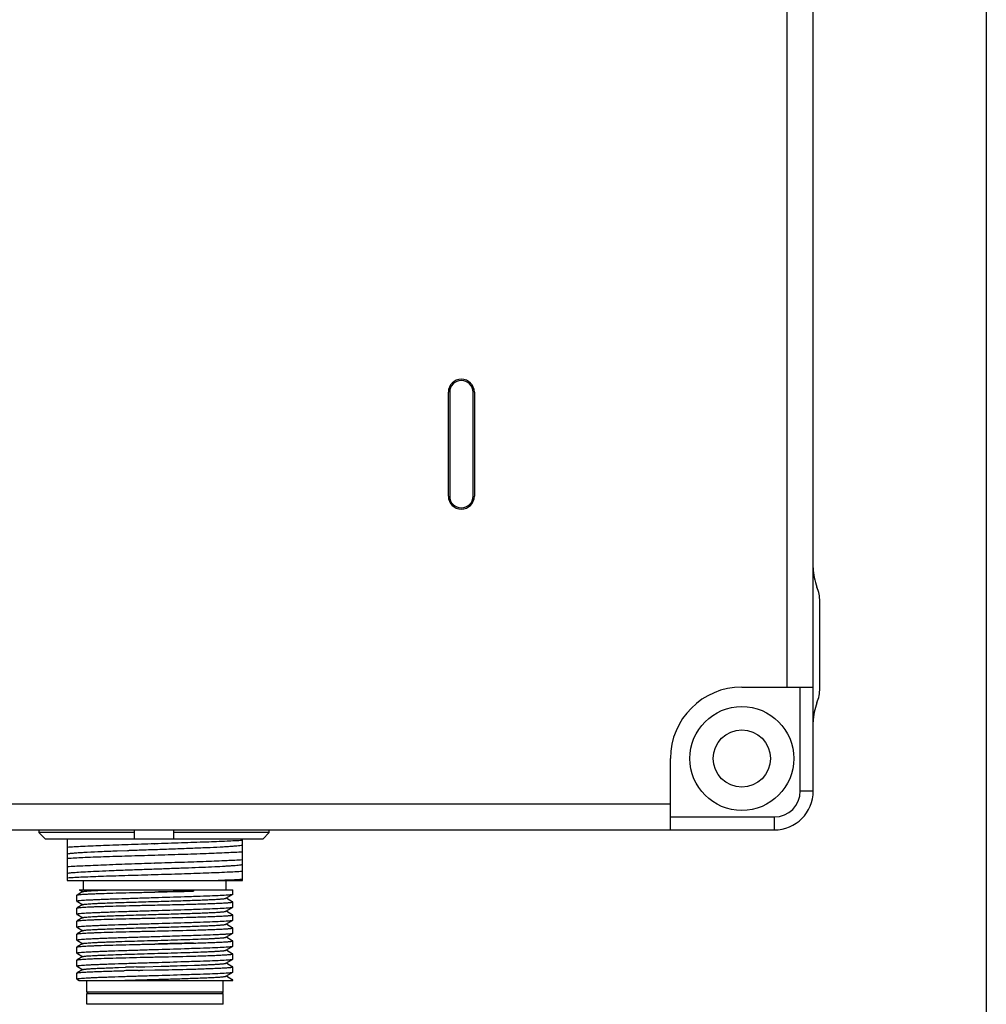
# Model space of a CAD drawing. Header units: millimetres. Extents: x 0 to 339, y 0 to 220.
# Tile 21 of 22: x 302 to 339, y 73 to 111. Entities that reach past the tile are written whole.
import ezdxf

# ---------------------------------------------------------------- set-up
doc = ezdxf.new("R2010")
doc.units = ezdxf.units.MM
doc.header["$LTSCALE"] = 23.1
doc.layers.get('0').update_dxf_attribs({"linetype": 'CONTINUOUS'})
for name, color, linetype in [('00_COMPONENTS', 7, 'CONTINUOUS'), ('03_ALL_AXES', 7, 'CONTINUOUS'), ('09_ALL_ROUNDS', 7, 'CONTINUOUS'), ('10_ALL_CHAMFER', 7, 'CONTINUOUS')]:
    doc.layers.add(name, color=color, linetype=linetype)

msp = doc.modelspace()

# ---------------------------------------------------------------- linework, layer by layer
msp.add_lwpolyline([(0, 219.8907), (339.0596, 219.8907), (339.0596, 0), (0, 0)], close=True)
at = {"layer": '00_COMPONENTS'}
for p, q in [((318.397, 96.8698), (318.397, 92.8698)), ((319.297, 92.8698), (319.297, 96.8698)), ((302.5785, 80.0198), (302.5785, 79.9199)), ((306.2655, 79.6699), (306.2655, 80.0198)), ((307.7655, 80.0198), (307.7655, 79.6699)), ((311.4526, 79.9199), (311.4526, 80.0198)), ((306.2655, 79.9199), (302.5785, 79.9199)), ((302.5785, 79.9199), (302.8322, 79.6699)), ((311.1988, 79.6699), (302.8322, 79.6699)), ((303.672, 79.6699), (303.672, 78.0698)), ((311.4526, 79.9199), (307.7655, 79.9199)), ((310.422, 79.1856), (310.422, 79.6699)), ((311.1988, 79.6699), (311.4526, 79.9199)), ((305.5199, 79.2153), (305.5895, 79.218)), ((305.5895, 79.218), (305.6003, 79.2184)), ((305.6003, 79.2184), (305.9887, 79.233)), ((305.9887, 79.233), (306.0106, 79.2338)), ((306.0106, 79.2338), (306.0481, 79.2352)), ((306.0481, 79.2352), (306.0691, 79.2359)), ((306.0691, 79.2359), (306.2253, 79.2416)), ((306.2253, 79.2416), (306.2464, 79.2424)), ((306.2464, 79.2424), (306.2719, 79.2433)), ((306.2719, 79.2433), (306.3058, 79.2445)), ((306.3058, 79.2445), (306.3599, 79.2464)), ((307.0368, 79.4866), (307.047, 79.487)), ((305.5086, 79.2148), (305.5199, 79.2153)), ((307.0368, 79.0535), (307.047, 79.0538)), ((310.422, 78.4357), (310.422, 79.1843)), ((307.0368, 78.7369), (307.047, 78.7371)), ((307.0368, 78.3036), (307.047, 78.3039)), ((310.422, 78.0698), (310.422, 78.4343)), ((303.672, 78.0698), (310.422, 78.0698)), ((304.1357, 77.7195), (304.2385, 77.66)), ((304.1359, 77.7198), (310.047, 77.7198)), ((304.297, 77.7198), (304.297, 78.0698)), ((308.4808, 77.7198), (308.5286, 77.6647)), ((308.5286, 77.7198), (308.5286, 77.6647)), ((309.797, 77.7198), (309.797, 78.0698)), ((310.047, 77.5369), (310.047, 77.7198)), ((304.047, 77.2724), (304.047, 77.5119)), ((304.2761, 77.6463), (304.0505, 77.5159)), ((304.2385, 77.66), (304.2692, 77.6423)), ((309.7772, 77.3884), (310.0136, 77.5251)), ((309.8123, 77.376), (309.784, 77.3924)), ((310.0204, 77.2557), (309.8123, 77.376)), ((304.047, 76.7724), (304.047, 77.0119)), ((304.0498, 77.2691), (304.066, 77.2598)), ((304.276, 77.1463), (304.0504, 77.0159)), ((304.066, 77.2598), (304.2383, 77.1602)), ((304.2383, 77.1602), (304.2692, 77.1423)), ((309.7772, 76.8884), (310.0136, 77.0251)), ((310.0274, 77.2516), (310.0204, 77.2557)), ((310.0287, 77.2505), (310.0266, 77.2521)), ((310.047, 77.0369), (310.047, 77.2482)), ((304.0498, 76.7691), (304.066, 76.7598)), ((304.276, 76.6463), (304.0505, 76.516)), ((304.066, 76.7598), (304.2383, 76.6602)), ((304.2383, 76.6602), (304.2691, 76.6424)), ((309.8124, 76.876), (309.7841, 76.8924)), ((310.0205, 76.7557), (309.8124, 76.876)), ((310.0276, 76.7516), (310.0205, 76.7557)), ((310.0276, 76.7516), (310.0256, 76.7526)), ((310.0293, 76.7504), (310.0276, 76.7516)), ((310.047, 76.5369), (310.047, 76.7482)), ((304.047, 76.2724), (304.047, 76.5119)), ((304.0498, 76.2691), (304.066, 76.2598)), ((304.066, 76.2598), (304.2383, 76.1602)), ((309.7771, 76.3884), (310.0136, 76.5251)), ((309.8124, 76.376), (309.7841, 76.3924)), ((310.0204, 76.2558), (309.8124, 76.376)), ((310.0275, 76.2517), (310.0204, 76.2558)), ((310.047, 76.0369), (310.047, 76.2482)), ((304.047, 75.7725), (304.047, 76.0119)), ((304.2761, 76.1464), (304.0506, 76.016)), ((304.2383, 76.1602), (304.2692, 76.1423)), ((309.7773, 75.8884), (310.0143, 76.0254)), ((309.8118, 75.8763), (309.7841, 75.8924)), ((309.9846, 75.7765), (309.8118, 75.8763)), ((304.047, 75.7724), (304.0498, 75.7692)), ((304.047, 75.2724), (304.047, 75.5119)), ((304.0498, 75.7692), (304.0669, 75.7593)), ((304.276, 75.6463), (304.0505, 75.516)), ((304.0669, 75.7593), (304.2397, 75.6595)), ((304.2397, 75.6595), (304.2692, 75.6424)), ((309.7772, 75.3883), (310.0138, 75.5251)), ((310.0276, 75.7516), (309.9846, 75.7765)), ((310.047, 75.5369), (310.047, 75.7482)), ((304.047, 75.2724), (304.0498, 75.2692)), ((304.0498, 75.2692), (304.0668, 75.2594)), ((304.276, 75.1464), (304.0505, 75.016)), ((304.0668, 75.2594), (304.2396, 75.1595)), ((304.2396, 75.1595), (304.2692, 75.1424)), ((309.8118, 75.3764), (309.7841, 75.3924)), ((310.0203, 75.2558), (309.8118, 75.3764)), ((310.0275, 75.2517), (310.0203, 75.2558)), ((310.047, 75.0369), (310.047, 75.2482)), ((304.047, 74.7724), (304.047, 75.0119)), ((304.0498, 74.7691), (304.0667, 74.7593)), ((304.0667, 74.7593), (304.2395, 74.6595)), ((305.6449, 74.7248), (305.9136, 74.7338)), ((306.3403, 74.7473), (306.3515, 74.7477)), ((306.3515, 74.7477), (306.3663, 74.7481)), ((306.3663, 74.7481), (306.4135, 74.7495)), ((306.4135, 74.7495), (306.6359, 74.7559)), ((306.6359, 74.7559), (306.6513, 74.7563)), ((306.6513, 74.7563), (306.6661, 74.7567)), ((306.6661, 74.7567), (307.2844, 74.7742)), ((307.2844, 74.7742), (307.3133, 74.775)), ((307.3133, 74.775), (307.5374, 74.7816)), ((307.5374, 74.7816), (307.5842, 74.783)), ((308.2933, 74.8054), (308.5755, 74.8145)), ((309.7771, 74.8883), (310.0137, 75.0251)), ((309.8117, 74.8764), (309.7841, 74.8924)), ((310.0202, 74.7559), (309.8117, 74.8764)), ((310.0274, 74.7517), (310.0202, 74.7559)), ((310.047, 74.5369), (310.047, 74.7482)), ((304.047, 74.2724), (304.047, 74.5119)), ((304.2761, 74.6464), (304.0505, 74.516)), ((304.2395, 74.6595), (304.2692, 74.6423)), ((305.7312, 74.5984), (305.736, 74.5985)), ((305.7316, 74.5984), (305.7365, 74.5985)), ((305.736, 74.5985), (305.812, 74.6005)), ((305.812, 74.6005), (305.8579, 74.6017)), ((306.4153, 74.6154), (306.4375, 74.6159)), ((306.4375, 74.6159), (306.4424, 74.616)), ((306.4423, 74.616), (306.4523, 74.6162)), ((306.4523, 74.6162), (306.4573, 74.6163)), ((306.4571, 74.6164), (306.5643, 74.6188)), ((306.5643, 74.6188), (306.5791, 74.6192)), ((306.5717, 74.619), (306.5792, 74.6192)), ((306.5791, 74.6192), (307.047, 74.6298)), ((309.7771, 74.3884), (310.0136, 74.5251)), ((309.8117, 74.3764), (309.784, 74.3924)), ((310.0202, 74.2558), (309.8117, 74.3764)), ((304.0499, 74.2691), (304.0668, 74.2593)), ((304.0668, 74.2593), (304.1357, 74.2195)), ((304.1358, 74.2198), (310.047, 74.2198)), ((304.422, 73.7698), (304.422, 74.2198)), ((309.672, 73.7698), (309.672, 74.2198)), ((310.0274, 74.2517), (310.0202, 74.2558)), ((310.0274, 74.2517), (310.0264, 74.2522)), ((310.0296, 74.25), (310.0274, 74.2517)), ((310.047, 74.2198), (310.047, 74.2482)), ((309.672, 73.7698), (304.422, 73.7698)), ((304.472, 73.7198), (304.422, 73.7698)), ((304.422, 73.3198), (304.422, 73.7198)), ((304.4221, 73.7198), (309.672, 73.7198)), ((309.622, 73.7198), (309.672, 73.7698)), ((309.672, 73.3198), (309.672, 73.7198)), ((309.672, 73.3198), (304.4221, 73.3198))]:
    msp.add_line(p, q, dxfattribs=at)
for centre, radius, start, end in [((318.847, 96.8698), 0.45, 0, 180), ((318.847, 92.8698), 0.45, 180, 0), ((311.4505, -92.8798), 167.705, 91.746161, 91.892015), ((312.201, -172.9294), 247.6124, 91.338879, 91.467891)]:
    msp.add_arc(centre, radius, start, end, dxfattribs=at)
for points, knots in [([(310.422, 79.6173), (310.2233, 79.6037), (309.7568, 79.5804), (308.9736, 79.5496), (308.0474, 79.5184), (307.3889, 79.4977), (307.047, 79.487)], [0, 0, 0, 0, 0.1769188, 0.4148395, 0.6961494, 1, 1, 1, 1]), ([(307.0368, 79.4866), (306.6958, 79.4747), (306.0393, 79.4528), (305.116, 79.4181), (304.4248, 79.3901), (303.9598, 79.3658), (303.7615, 79.3539), (303.672, 79.3478)], [0, 0, 0, 0, 0.3039173, 0.5851861, 0.8230543, 0.9200752, 1, 1, 1, 1]), ([(306.3599, 79.2464), (306.5937, 79.2547), (307.0609, 79.2708), (307.7511, 79.2954), (308.4105, 79.3189), (309.011, 79.3434), (309.4629, 79.3639), (309.776, 79.381), (309.9685, 79.3933), (310.1297, 79.4054), (310.258, 79.4171), (310.3519, 79.4287), (310.4029, 79.4378), (310.422, 79.4437)], [0, 0, 0, 0, 0.1725371, 0.3447162, 0.5092342, 0.6590738, 0.7879357, 0.8427377, 0.8903168, 0.9301823, 0.9619349, 0.9852675, 1, 1, 1, 1]), ([(303.672, 79.1053), (303.7042, 79.1112), (303.7832, 79.1213), (303.9226, 79.1344), (304.1026, 79.1476), (304.4169, 79.167), (304.8898, 79.19), (305.2897, 79.2063), (305.5086, 79.2148)], [0, 0, 0, 0, 0.0533657, 0.1297444, 0.2281741, 0.3476034, 0.6429649, 1, 1, 1, 1]), ([(303.672, 78.931), (303.8701, 78.9445), (304.3352, 78.967), (305.1159, 78.9965), (306.0393, 79.0249), (306.6958, 79.0439), (307.0368, 79.0535)], [0, 0, 0, 0, 0.1769313, 0.4147933, 0.6960671, 1, 1, 1, 1]), ([(307.047, 79.0538), (307.3889, 79.0646), (308.0474, 79.0854), (308.9736, 79.1166), (309.7567, 79.1474), (310.2233, 79.1707), (310.422, 79.1843)], [0, 0, 0, 0, 0.3038512, 0.5851585, 0.8230781, 1, 1, 1, 1]), ([(310.422, 78.8673), (310.2233, 78.8537), (309.7568, 78.8304), (308.9736, 78.7996), (308.0474, 78.7683), (307.3889, 78.7478), (307.047, 78.7371)], [0, 0, 0, 0, 0.1769173, 0.4148352, 0.6961438, 1, 1, 1, 1]), ([(307.0368, 78.7369), (306.6958, 78.7252), (306.0393, 78.7019), (305.1159, 78.669), (304.3353, 78.6355), (303.8701, 78.6118), (303.672, 78.5978)], [0, 0, 0, 0, 0.3039179, 0.5851862, 0.8230567, 1, 1, 1, 1]), ([(303.672, 78.3555), (303.6956, 78.3598), (303.7516, 78.3672), (303.8966, 78.3829), (304.1378, 78.4004), (304.4931, 78.4208), (304.9275, 78.4412), (305.4276, 78.4621), (305.9777, 78.4827), (306.5607, 78.5035), (307.1582, 78.5245), (307.7516, 78.545), (308.3223, 78.5662), (308.8525, 78.5866), (309.3256, 78.6072), (309.6771, 78.6254), (309.9189, 78.64), (310.0672, 78.6503), (310.1916, 78.6607), (310.2913, 78.6711), (310.3654, 78.6811), (310.4062, 78.689), (310.422, 78.6937)], [0, 0, 0, 0, 0.0106462, 0.0250234, 0.0647616, 0.1179197, 0.182922, 0.2577524, 0.3400219, 0.4272179, 0.5165837, 0.6053342, 0.6906924, 0.7700064, 0.8407793, 0.90081, 0.9262052, 0.9482548, 0.966773, 0.9816194, 0.9926875, 1, 1, 1, 1]), ([(303.672, 78.181), (303.8701, 78.1943), (304.3352, 78.2173), (305.1159, 78.2461), (306.0393, 78.2752), (306.6958, 78.2938), (307.0368, 78.3036)], [0, 0, 0, 0, 0.1769316, 0.4147927, 0.6960668, 1, 1, 1, 1]), ([(307.047, 78.3039), (307.3889, 78.3146), (308.0474, 78.3354), (308.9736, 78.3666), (309.7568, 78.3974), (310.2233, 78.4207), (310.422, 78.4343)], [0, 0, 0, 0, 0.3038512, 0.5851592, 0.823079, 1, 1, 1, 1]), ([(310.422, 78.1172), (310.2846, 78.108), (309.9706, 78.0908), (309.6565, 78.077), (309.4799, 78.0698)], [0, 0, 0, 0, 0.4379355, 1, 1, 1, 1]), ([(304.2761, 77.6463), (304.28, 77.6485), (304.2915, 77.6519), (304.3131, 77.6563), (304.3438, 77.6607), (304.3834, 77.6652), (304.4319, 77.6696), (304.5136, 77.6761), (304.6362, 77.684), (304.8069, 77.693), (305.0071, 77.702), (305.2343, 77.7111), (305.3943, 77.7169), (305.4784, 77.7198)], [0, 0, 0, 0, 0.0110773, 0.0294061, 0.0551079, 0.0881884, 0.1285886, 0.1761648, 0.2920842, 0.4343826, 0.6013881, 0.7907961, 1, 1, 1, 1]), ([(304.047, 77.5119), (304.047, 77.5122), (304.0475, 77.514), (304.0492, 77.5151), (304.0505, 77.5159)], [0, 0, 0, 0, 0.1880601, 1, 1, 1, 1]), ([(307.047, 77.406), (306.8519, 77.4), (306.4693, 77.3882), (305.9137, 77.371), (305.4744, 77.3564), (305.15, 77.3448), (304.9325, 77.3363), (304.7355, 77.328), (304.5606, 77.3199), (304.4097, 77.312), (304.2842, 77.3041), (304.1961, 77.2973), (304.1392, 77.2918), (304.1069, 77.288), (304.0819, 77.2845), (304.0633, 77.2806), (304.0529, 77.2777), (304.047, 77.2741), (304.047, 77.2724)], [0, 0, 0, 0, 0.1948074, 0.3821211, 0.5547767, 0.6335015, 0.7061343, 0.7719732, 0.8303896, 0.8808213, 0.9227882, 0.955896, 0.9690259, 0.9798363, 0.9883099, 0.9944399, 0.9982601, 1, 1, 1, 1]), ([(304.0505, 77.5159), (304.0537, 77.5177), (304.0628, 77.5207), (304.0799, 77.5245), (304.1037, 77.5282), (304.1485, 77.5339), (304.2209, 77.5403), (304.3268, 77.5476), (304.4573, 77.5549), (304.6112, 77.5623), (304.7872, 77.5693), (305.0611, 77.5791), (305.4451, 77.591), (305.9458, 77.604), (306.4863, 77.6173), (306.8578, 77.6256), (307.047, 77.6298)], [0, 0, 0, 0, 0.003669, 0.0094956, 0.0175182, 0.0277377, 0.0546996, 0.0901783, 0.1338683, 0.1853802, 0.2442511, 0.3099523, 0.45942, 0.6283955, 0.8107842, 1, 1, 1, 1]), ([(304.276, 77.1463), (304.279, 77.148), (304.2875, 77.1508), (304.3034, 77.1544), (304.3253, 77.1581), (304.3666, 77.1635), (304.4332, 77.17), (304.5306, 77.1773), (304.6505, 77.1847), (304.7918, 77.1922), (304.9533, 77.1997), (305.2801, 77.2132), (305.7996, 77.2311), (306.5195, 77.2528), (307.1557, 77.271), (307.6699, 77.286), (308.0412, 77.2973), (308.3919, 77.3084), (308.7149, 77.3197), (309.0037, 77.3308), (309.2523, 77.3418), (309.432, 77.3516), (309.5519, 77.3596), (309.6229, 77.3651), (309.6808, 77.3706), (309.7253, 77.376), (309.7559, 77.3815), (309.7721, 77.3854), (309.7772, 77.3884)], [0, 0, 0, 0, 0.0018788, 0.0048274, 0.0088641, 0.0139909, 0.0275025, 0.0452868, 0.067163, 0.0929177, 0.1223401, 0.1551902, 0.2710395, 0.405379, 0.5473481, 0.617619, 0.6854981, 0.7496167, 0.8086842, 0.861474, 0.9069534, 0.9441862, 0.9594601, 0.9724116, 0.9829822, 0.9911182, 0.9967853, 1, 1, 1, 1]), ([(308.5286, 77.6647), (308.4125, 77.6616), (307.9187, 77.6493), (307.4248, 77.6383), (307.047, 77.6298)], [0, 0, 0, 0, 0.2350632, 1, 1, 1, 1]), ([(307.047, 77.6317), (307.3023, 77.6377), (307.7962, 77.6484), (308.2901, 77.6586), (308.5286, 77.6647)], [0, 0, 0, 0, 0.5169516, 1, 1, 1, 1]), ([(308.5378, 77.4537), (308.4211, 77.4496), (307.9242, 77.4328), (307.4272, 77.4177), (307.047, 77.406)], [0, 0, 0, 0, 0.2348637, 1, 1, 1, 1]), ([(309.9863, 77.5209), (309.9596, 77.5174), (309.8955, 77.5113), (309.7261, 77.4991), (309.4416, 77.4851), (309.0229, 77.4689), (308.7095, 77.4589), (308.5378, 77.4537)], [0, 0, 0, 0, 0.0555812, 0.1332693, 0.3513702, 0.644654, 1, 1, 1, 1]), ([(310.047, 77.5369), (310.047, 77.535), (310.0408, 77.5312), (310.0298, 77.5283), (310.0102, 77.5242), (309.9951, 77.5221), (309.9863, 77.5209)], [0, 0, 0, 0, 0.0863548, 0.2757758, 0.5798063, 1, 1, 1, 1]), ([(304.047, 77.2724), (304.047, 77.2721), (304.0474, 77.2706), (304.0488, 77.2697), (304.0498, 77.2691)], [0, 0, 0, 0, 0.189442, 1, 1, 1, 1]), ([(304.047, 77.0119), (304.047, 77.0123), (304.0475, 77.0141), (304.0492, 77.0152), (304.0504, 77.0159)], [0, 0, 0, 0, 0.1890623, 1, 1, 1, 1]), ([(304.0498, 77.2691), (304.0502, 77.2689), (304.0519, 77.268), (304.0537, 77.2673), (304.0551, 77.2668)], [0, 0, 0, 0, 0.2098907, 1, 1, 1, 1]), ([(304.0504, 77.0159), (304.0536, 77.0177), (304.0627, 77.0206), (304.0797, 77.0244), (304.1035, 77.0282), (304.1483, 77.0338), (304.2206, 77.0404), (304.3265, 77.0476), (304.4569, 77.0549), (304.6108, 77.0622), (304.7867, 77.0694), (304.9832, 77.0764), (305.1983, 77.0833), (305.5166, 77.0928), (305.9455, 77.1041), (306.4861, 77.1172), (306.8578, 77.1255), (307.047, 77.1297)], [0, 0, 0, 0, 0.0036462, 0.0094516, 0.0174592, 0.027665, 0.0546042, 0.0900638, 0.1337399, 0.1852415, 0.2441109, 0.3098135, 0.3817589, 0.4592973, 0.6283067, 0.8107283, 1, 1, 1, 1]), ([(307.047, 77.1297), (307.3041, 77.1355), (307.8011, 77.147), (308.298, 77.1587), (308.5378, 77.1649)], [0, 0, 0, 0, 0.5173845, 1, 1, 1, 1]), ([(308.5378, 76.9537), (308.4211, 76.9496), (307.9242, 76.9327), (307.4272, 76.9177), (307.047, 76.906)], [0, 0, 0, 0, 0.2348637, 1, 1, 1, 1]), ([(308.5378, 77.1649), (308.6472, 77.1683), (308.8555, 77.1749), (309.1506, 77.1851), (309.4094, 77.1954), (309.6004, 77.2042), (309.7317, 77.2115), (309.8132, 77.2166), (309.8827, 77.2218), (309.94, 77.2268), (309.9849, 77.2318), (310.017, 77.2366), (310.0362, 77.2411), (310.0448, 77.2447), (310.047, 77.2472), (310.047, 77.2482)], [0, 0, 0, 0, 0.216794, 0.4129045, 0.5849648, 0.7300214, 0.7916287, 0.845595, 0.8916929, 0.9297329, 0.9595674, 0.981103, 0.9943476, 0.99798, 1, 1, 1, 1]), ([(309.9852, 77.0208), (309.9584, 77.0173), (309.8941, 77.0111), (309.7245, 76.999), (309.4402, 76.985), (309.0221, 76.9689), (308.7092, 76.9589), (308.5378, 76.9537)], [0, 0, 0, 0, 0.0558662, 0.1337502, 0.3519827, 0.6450852, 1, 1, 1, 1]), ([(310.047, 77.0369), (310.047, 77.035), (310.0406, 77.0312), (310.0295, 77.0282), (310.0096, 77.0241), (309.9942, 77.022), (309.9852, 77.0208)], [0, 0, 0, 0, 0.0860058, 0.2754052, 0.5795709, 1, 1, 1, 1]), ([(310.002, 77.2377), (310.0066, 77.2387), (310.0144, 77.2405), (310.0231, 77.2432), (310.0274, 77.2456), (310.0293, 77.2471), (310.0298, 77.2491), (310.0291, 77.2501), (310.0287, 77.2505)], [0, 0, 0, 0, 0.4364551, 0.7314832, 0.8285316, 0.8961504, 0.9454172, 1, 1, 1, 1]), ([(310.047, 77.2482), (310.047, 77.2494), (310.0439, 77.2523), (310.0327, 77.2563), (310.0215, 77.2586), (310.0128, 77.2601)], [0, 0, 0, 0, 0.099153, 0.2901403, 1, 1, 1, 1]), ([(307.047, 76.906), (306.8519, 76.9001), (306.4693, 76.8882), (305.9137, 76.871), (305.4744, 76.8564), (305.15, 76.8448), (304.9325, 76.8363), (304.7355, 76.828), (304.5606, 76.8199), (304.4097, 76.812), (304.2842, 76.8041), (304.1961, 76.7973), (304.1392, 76.7918), (304.1069, 76.788), (304.0819, 76.7845), (304.0633, 76.7806), (304.0529, 76.7777), (304.047, 76.7741), (304.047, 76.7724)], [0, 0, 0, 0, 0.1948074, 0.3821211, 0.5547767, 0.6335015, 0.7061344, 0.7719732, 0.8303895, 0.8808214, 0.9227883, 0.9558959, 0.9690257, 0.9798363, 0.9883101, 0.9944402, 0.9982605, 1, 1, 1, 1]), ([(304.047, 76.7724), (304.047, 76.7721), (304.0474, 76.7706), (304.0488, 76.7697), (304.0498, 76.7691)], [0, 0, 0, 0, 0.1895839, 1, 1, 1, 1]), ([(304.0498, 76.7691), (304.0502, 76.7689), (304.0519, 76.768), (304.0537, 76.7673), (304.0551, 76.7668)], [0, 0, 0, 0, 0.2097188, 1, 1, 1, 1]), ([(304.0505, 76.516), (304.0537, 76.5178), (304.0628, 76.5207), (304.0799, 76.5245), (304.1037, 76.5282), (304.1485, 76.5338), (304.2209, 76.5403), (304.3268, 76.5477), (304.4573, 76.555), (304.6112, 76.5621), (304.7872, 76.5693), (305.0611, 76.5793), (305.4451, 76.5908), (305.9458, 76.6042), (306.4863, 76.617), (306.8578, 76.6257), (307.047, 76.63)], [0, 0, 0, 0, 0.0036682, 0.0094922, 0.0175115, 0.0277301, 0.0546942, 0.0901757, 0.1338643, 0.185376, 0.2442476, 0.309949, 0.4594166, 0.6283947, 0.8107754, 1, 1, 1, 1]), ([(304.276, 76.6463), (304.279, 76.6481), (304.2876, 76.6509), (304.3035, 76.6545), (304.3255, 76.6581), (304.3669, 76.6635), (304.4335, 76.67), (304.5309, 76.6774), (304.6509, 76.6848), (304.7923, 76.6922), (304.9538, 76.6996), (305.2806, 76.7134), (305.8001, 76.731), (306.5199, 76.7528), (307.1561, 76.7711), (307.6702, 76.786), (308.0415, 76.7974), (308.3921, 76.8085), (308.715, 76.8196), (309.0037, 76.8309), (309.2523, 76.8418), (309.4319, 76.8515), (309.5519, 76.8596), (309.6229, 76.8651), (309.6808, 76.8706), (309.7253, 76.8759), (309.7559, 76.8814), (309.772, 76.8854), (309.7772, 76.8884)], [0, 0, 0, 0, 0.001886, 0.0048461, 0.0088966, 0.0140368, 0.0275609, 0.0453427, 0.0672302, 0.0930039, 0.1224338, 0.1552767, 0.2711383, 0.4054645, 0.5474147, 0.6176716, 0.6855434, 0.7496496, 0.8086999, 0.8614921, 0.906956, 0.9441799, 0.9594631, 0.9724165, 0.9829808, 0.9911083, 0.9967743, 1, 1, 1, 1]), ([(307.047, 76.63), (307.1767, 76.6329), (307.6736, 76.6439), (308.1706, 76.6555), (308.5378, 76.6649)], [0, 0, 0, 0, 0.260897, 1, 1, 1, 1]), ([(308.5378, 76.6649), (308.6472, 76.6683), (308.8555, 76.6749), (309.1506, 76.6852), (309.4094, 76.6954), (309.6004, 76.7042), (309.7317, 76.7115), (309.8132, 76.7166), (309.8827, 76.7217), (309.94, 76.7268), (309.9849, 76.7318), (310.017, 76.7367), (310.0362, 76.7411), (310.0448, 76.7447), (310.047, 76.7472), (310.047, 76.7482)], [0, 0, 0, 0, 0.2167933, 0.4129034, 0.5849636, 0.7300197, 0.7916267, 0.8455928, 0.8916907, 0.929731, 0.9595662, 0.9811027, 0.9943482, 0.9979807, 1, 1, 1, 1]), ([(310.0025, 76.7371), (310.0051, 76.7377), (310.01, 76.7387), (310.0174, 76.7405), (310.0238, 76.7426), (310.0285, 76.7446), (310.0314, 76.7478), (310.03, 76.7498), (310.0293, 76.7504)], [0, 0, 0, 0, 0.2392939, 0.4413103, 0.675035, 0.8285794, 0.9161067, 1, 1, 1, 1]), ([(310.047, 76.7482), (310.047, 76.7494), (310.0439, 76.7523), (310.0327, 76.7563), (310.0215, 76.7586), (310.0129, 76.7601)], [0, 0, 0, 0, 0.0991707, 0.2901486, 1, 1, 1, 1]), ([(304.047, 76.5119), (304.047, 76.5122), (304.0475, 76.5141), (304.0492, 76.5152), (304.0505, 76.516)], [0, 0, 0, 0, 0.1890565, 1, 1, 1, 1]), ([(307.047, 76.406), (306.8519, 76.4001), (306.4693, 76.3882), (305.9137, 76.371), (305.4744, 76.3564), (305.15, 76.3448), (304.9325, 76.3363), (304.7355, 76.3281), (304.5606, 76.32), (304.4097, 76.312), (304.2842, 76.3041), (304.1961, 76.2973), (304.1392, 76.2918), (304.1069, 76.288), (304.0819, 76.2845), (304.0633, 76.2806), (304.0529, 76.2777), (304.047, 76.2741), (304.047, 76.2724)], [0, 0, 0, 0, 0.1948075, 0.3821213, 0.554777, 0.6335018, 0.7061349, 0.7719736, 0.8303899, 0.880822, 0.9227888, 0.9558962, 0.9690261, 0.9798369, 0.9883108, 0.9944411, 0.9982612, 1, 1, 1, 1]), ([(304.047, 76.2724), (304.047, 76.2721), (304.0474, 76.2706), (304.0488, 76.2697), (304.0498, 76.2691)], [0, 0, 0, 0, 0.1896567, 1, 1, 1, 1]), ([(304.0498, 76.2691), (304.0502, 76.2689), (304.0519, 76.268), (304.0537, 76.2673), (304.0551, 76.2669)], [0, 0, 0, 0, 0.2095838, 1, 1, 1, 1]), ([(304.2761, 76.1464), (304.2791, 76.1481), (304.2877, 76.1509), (304.3036, 76.1545), (304.3258, 76.1582), (304.3672, 76.1636), (304.434, 76.17), (304.5315, 76.1774), (304.6515, 76.1849), (304.793, 76.1922), (304.9546, 76.1996), (305.2815, 76.2134), (305.801, 76.231), (306.5207, 76.2528), (307.1568, 76.2712), (307.6708, 76.286), (308.0419, 76.2973), (308.3924, 76.3086), (308.7153, 76.3196), (309.0039, 76.3309), (309.2524, 76.3419), (309.432, 76.3515), (309.5519, 76.3596), (309.6229, 76.3651), (309.6808, 76.3707), (309.7253, 76.376), (309.7558, 76.3814), (309.772, 76.3854), (309.7771, 76.3884)], [0, 0, 0, 0, 0.0018928, 0.0048609, 0.0089234, 0.0140797, 0.0276355, 0.0454354, 0.0673272, 0.0931179, 0.122568, 0.1554195, 0.2712896, 0.4056028, 0.5475315, 0.6177723, 0.6856242, 0.7497211, 0.8087496, 0.8615256, 0.906988, 0.9441897, 0.9594672, 0.9724284, 0.9829984, 0.9911226, 0.9967797, 1, 1, 1, 1]), ([(308.5378, 76.4537), (308.4211, 76.4496), (307.9242, 76.4327), (307.4272, 76.4177), (307.047, 76.406)], [0, 0, 0, 0, 0.2348638, 1, 1, 1, 1]), ([(309.986, 76.5209), (309.9593, 76.5174), (309.8951, 76.5112), (309.7256, 76.499), (309.4412, 76.485), (309.0227, 76.4689), (308.7094, 76.4589), (308.5378, 76.4537)], [0, 0, 0, 0, 0.0556594, 0.1334014, 0.3515386, 0.6447725, 1, 1, 1, 1]), ([(308.5378, 76.165), (308.6472, 76.1683), (308.8555, 76.1749), (309.1506, 76.1851), (309.4094, 76.1954), (309.6004, 76.2042), (309.7317, 76.2115), (309.8132, 76.2166), (309.8827, 76.2218), (309.94, 76.2268), (309.9849, 76.2319), (310.017, 76.2366), (310.0362, 76.2411), (310.0448, 76.2447), (310.047, 76.2472), (310.047, 76.2482)], [0, 0, 0, 0, 0.2167941, 0.4129048, 0.5849654, 0.730022, 0.7916295, 0.8455959, 0.891694, 0.9297342, 0.9595688, 0.9811043, 0.9943487, 0.9979807, 1, 1, 1, 1]), ([(310.047, 76.5369), (310.047, 76.535), (310.0407, 76.5312), (310.0297, 76.5283), (310.0101, 76.5242), (309.9949, 76.5221), (309.986, 76.5209)], [0, 0, 0, 0, 0.0862446, 0.275656, 0.5797287, 1, 1, 1, 1]), ([(310.0014, 76.2376), (310.0061, 76.2385), (310.0139, 76.2403), (310.0227, 76.243), (310.0271, 76.2455), (310.0295, 76.2473), (310.0293, 76.2497), (310.0287, 76.2506)], [0, 0, 0, 0, 0.4363135, 0.7334859, 0.8324075, 0.9021181, 1, 1, 1, 1]), ([(310.047, 76.2482), (310.047, 76.2494), (310.0439, 76.2523), (310.0327, 76.2563), (310.0216, 76.2586), (310.013, 76.2601)], [0, 0, 0, 0, 0.0992559, 0.290257, 1, 1, 1, 1]), ([(304.047, 76.0119), (304.047, 76.0122), (304.0475, 76.0141), (304.0493, 76.0152), (304.0506, 76.016)], [0, 0, 0, 0, 0.1882511, 1, 1, 1, 1]), ([(307.047, 75.9057), (306.8519, 75.8998), (306.4692, 75.8884), (305.9979, 75.8735), (305.6374, 75.8619), (305.3857, 75.8532), (305.15, 75.8447), (304.9325, 75.8363), (304.7355, 75.8281), (304.5606, 75.8199), (304.4097, 75.8119), (304.2842, 75.8041), (304.1961, 75.7974), (304.1392, 75.7918), (304.1069, 75.788), (304.0819, 75.7844), (304.0633, 75.7805), (304.053, 75.7777), (304.047, 75.7742), (304.047, 75.7724)], [0, 0, 0, 0, 0.1948097, 0.382127, 0.4707208, 0.5547845, 0.6335102, 0.7061433, 0.771984, 0.8304001, 0.8808339, 0.9228008, 0.9559062, 0.9690392, 0.9798521, 0.9883244, 0.9944547, 0.9982716, 1, 1, 1, 1]), ([(304.0506, 76.016), (304.0538, 76.0178), (304.063, 76.0208), (304.0801, 76.0245), (304.104, 76.0283), (304.1489, 76.0338), (304.2214, 76.0403), (304.3273, 76.0477), (304.4579, 76.055), (304.6118, 76.0622), (304.7878, 76.0693), (305.0617, 76.0792), (305.4456, 76.0909), (305.9462, 76.1042), (306.4865, 76.1171), (306.8579, 76.1257), (307.047, 76.1301)], [0, 0, 0, 0, 0.0036924, 0.0095393, 0.0175793, 0.0278163, 0.0548115, 0.0903182, 0.1340256, 0.1855489, 0.2444248, 0.3101243, 0.4595714, 0.6285092, 0.8108362, 1, 1, 1, 1]), ([(304.276, 75.6463), (304.279, 75.6481), (304.2876, 75.6508), (304.3036, 75.6543), (304.3259, 75.6578), (304.3676, 75.663), (304.4345, 75.6693), (304.532, 75.6765), (304.6517, 75.6841), (304.7927, 75.692), (304.954, 75.6998), (305.1343, 75.7071), (305.3318, 75.7143), (305.624, 75.7243), (306.0172, 75.737), (306.5126, 75.7528), (307.0267, 75.7669), (307.5409, 75.7815), (308.0365, 75.7968), (308.4955, 75.812), (308.8476, 75.8239), (309.0987, 75.8342), (309.2604, 75.8419), (309.4021, 75.8496), (309.5223, 75.8573), (309.6198, 75.8648), (309.6863, 75.8711), (309.7274, 75.8764), (309.7493, 75.8799), (309.765, 75.8835), (309.7735, 75.8862), (309.7765, 75.8879)], [0, 0, 0, 0, 0.0018814, 0.0048604, 0.0089517, 0.0141426, 0.0277542, 0.0455496, 0.0673784, 0.0930785, 0.1224625, 0.1553162, 0.1913258, 0.2301131, 0.3145221, 0.4055757, 0.5000808, 0.5945729, 0.6857083, 0.7701278, 0.8447032, 0.8775257, 0.906999, 0.9328555, 0.9548165, 0.9726065, 0.9860807, 0.9911865, 0.9952022, 0.9981326, 1, 1, 1, 1]), ([(307.047, 76.1301), (307.1767, 76.133), (307.6736, 76.1438), (308.1706, 76.1556), (308.5378, 76.165)], [0, 0, 0, 0, 0.260897, 1, 1, 1, 1]), ([(308.5378, 75.9537), (308.298, 75.9452), (307.8011, 75.9292), (307.3041, 75.9135), (307.047, 75.9057)], [0, 0, 0, 0, 0.4826239, 1, 1, 1, 1]), ([(310.0018, 76.0231), (309.977, 76.0194), (309.9158, 76.013), (309.8072, 76.0047), (309.6654, 75.9963), (309.4154, 75.984), (309.0361, 75.9694), (308.7147, 75.9591), (308.5378, 75.9537)], [0, 0, 0, 0, 0.0511696, 0.1258105, 0.22309, 0.3418596, 0.6379441, 1, 1, 1, 1]), ([(310.047, 76.0369), (310.047, 76.0354), (310.0426, 76.0321), (310.0342, 76.0295), (310.0197, 76.026), (310.0084, 76.0241), (310.0018, 76.0231)], [0, 0, 0, 0, 0.0923766, 0.2824257, 0.5842185, 1, 1, 1, 1]), ([(304.047, 75.5119), (304.047, 75.5123), (304.0475, 75.5141), (304.0492, 75.5152), (304.0505, 75.516)], [0, 0, 0, 0, 0.1894846, 1, 1, 1, 1]), ([(304.0505, 75.516), (304.0536, 75.5178), (304.0628, 75.5207), (304.0798, 75.5244), (304.1036, 75.5282), (304.1485, 75.5338), (304.2209, 75.5404), (304.3267, 75.5477), (304.4572, 75.5549), (304.6111, 75.5622), (304.7871, 75.5694), (305.061, 75.5791), (305.445, 75.591), (305.9457, 75.6041), (306.4862, 75.6172), (306.8578, 75.6256), (307.047, 75.6299)], [0, 0, 0, 0, 0.0036619, 0.0094808, 0.0174975, 0.0277132, 0.0546728, 0.0901485, 0.1338347, 0.1853447, 0.244216, 0.3099182, 0.4593902, 0.6283738, 0.8107729, 1, 1, 1, 1]), ([(308.5378, 75.665), (308.4211, 75.6619), (307.9242, 75.6496), (307.4272, 75.6385), (307.047, 75.6299)], [0, 0, 0, 0, 0.2348531, 1, 1, 1, 1]), ([(307.047, 75.6317), (307.304, 75.6378), (307.8009, 75.6485), (308.2979, 75.6589), (308.5378, 75.665)], [0, 0, 0, 0, 0.517176, 1, 1, 1, 1]), ([(308.5378, 75.4537), (308.4211, 75.4496), (307.9242, 75.4326), (307.4272, 75.4176), (307.047, 75.4059)], [0, 0, 0, 0, 0.234864, 1, 1, 1, 1]), ([(308.5378, 75.665), (308.6472, 75.6683), (308.8555, 75.6749), (309.1506, 75.6851), (309.4094, 75.6954), (309.6004, 75.7042), (309.7317, 75.7115), (309.8132, 75.7166), (309.8827, 75.7218), (309.94, 75.7268), (309.9849, 75.7318), (310.017, 75.7366), (310.0362, 75.7411), (310.0448, 75.7447), (310.047, 75.7472), (310.047, 75.7482)], [0, 0, 0, 0, 0.2167687, 0.4129075, 0.5849519, 0.7300152, 0.7916218, 0.8455913, 0.8916867, 0.9297297, 0.9595639, 0.9810968, 0.994346, 0.9979791, 1, 1, 1, 1]), ([(309.9852, 75.5208), (309.9585, 75.5173), (309.8941, 75.5111), (309.7245, 75.499), (309.4402, 75.485), (309.0221, 75.4689), (308.7092, 75.4589), (308.5378, 75.4537)], [0, 0, 0, 0, 0.055858, 0.1337364, 0.351965, 0.6450727, 1, 1, 1, 1]), ([(310.047, 75.5369), (310.047, 75.535), (310.0406, 75.5312), (310.0295, 75.5282), (310.0096, 75.5241), (309.9942, 75.522), (309.9852, 75.5208)], [0, 0, 0, 0, 0.0859966, 0.2753931, 0.5795619, 1, 1, 1, 1]), ([(310.0091, 75.7386), (310.0074, 75.7383), (309.9996, 75.7366), (309.9917, 75.7352), (309.9855, 75.7343)], [0, 0, 0, 0, 0.2160786, 1, 1, 1, 1]), ([(310.0297, 75.7474), (310.029, 75.745), (310.0208, 75.7416), (310.0141, 75.7398), (310.0091, 75.7386)], [0, 0, 0, 0, 0.3221661, 1, 1, 1, 1]), ([(310.047, 75.7482), (310.047, 75.7494), (310.044, 75.7523), (310.0329, 75.7563), (310.0218, 75.7586), (310.0133, 75.7601)], [0, 0, 0, 0, 0.099519, 0.2904343, 1, 1, 1, 1]), ([(310.0268, 75.7516), (310.0274, 75.7513), (310.0288, 75.7504), (310.0301, 75.7485), (310.0297, 75.7474)], [0, 0, 0, 0, 0.3488833, 1, 1, 1, 1]), ([(307.047, 75.4059), (306.8519, 75.3999), (306.4692, 75.3884), (305.9137, 75.3709), (305.4744, 75.3565), (305.15, 75.3447), (304.9325, 75.3363), (304.7355, 75.3281), (304.5606, 75.32), (304.4097, 75.3119), (304.2842, 75.3041), (304.1961, 75.2974), (304.1392, 75.2919), (304.1069, 75.288), (304.0819, 75.2844), (304.0633, 75.2806), (304.053, 75.2777), (304.047, 75.2742), (304.047, 75.2724)], [0, 0, 0, 0, 0.1948092, 0.3821261, 0.554783, 0.6335086, 0.7061418, 0.7719822, 0.830398, 0.8808318, 0.9227989, 0.9559039, 0.9690364, 0.979849, 0.9883215, 0.9944525, 0.9982705, 1, 1, 1, 1]), ([(304.0505, 75.016), (304.0537, 75.0178), (304.0629, 75.0208), (304.08, 75.0245), (304.1039, 75.0283), (304.1488, 75.0338), (304.2212, 75.0403), (304.3271, 75.0478), (304.4577, 75.055), (304.6116, 75.0622), (304.7876, 75.0694), (305.0614, 75.0792), (305.4454, 75.0909), (305.946, 75.1041), (306.4864, 75.1172), (306.8579, 75.1255), (307.047, 75.1298)], [0, 0, 0, 0, 0.0036832, 0.0095203, 0.0175544, 0.0277841, 0.0547673, 0.090264, 0.1339658, 0.1854826, 0.2443584, 0.3100587, 0.4595132, 0.6284664, 0.8108131, 1, 1, 1, 1]), ([(304.2774, 75.1456), (304.2804, 75.1473), (304.2889, 75.1501), (304.3138, 75.156), (304.3603, 75.1625), (304.434, 75.1701), (304.5314, 75.1774), (304.6515, 75.1846), (304.7931, 75.1919), (304.9548, 75.1993), (305.206, 75.2097), (305.5581, 75.2231), (306.0172, 75.2375), (306.5127, 75.2522), (307.0267, 75.2671), (307.5407, 75.2824), (308.0362, 75.2967), (308.4953, 75.3117), (308.8476, 75.3245), (309.0989, 75.335), (309.2605, 75.3425), (309.4018, 75.3498), (309.5218, 75.3572), (309.6193, 75.3646), (309.686, 75.3711), (309.7275, 75.3765), (309.7496, 75.3802), (309.7656, 75.3838), (309.7741, 75.3866), (309.7771, 75.3883)], [0, 0, 0, 0, 0.0018822, 0.0048261, 0.0139575, 0.0274239, 0.0451943, 0.0671251, 0.0929556, 0.1224225, 0.1552625, 0.2299065, 0.3143236, 0.4054287, 0.4999114, 0.5943995, 0.6854738, 0.7698819, 0.8446085, 0.877458, 0.9068949, 0.9326703, 0.9545529, 0.9723545, 0.9859192, 0.9910781, 0.9951447, 0.9981132, 1, 1, 1, 1]), ([(307.047, 75.1298), (307.1767, 75.1327), (307.6736, 75.1443), (308.1706, 75.1554), (308.5378, 75.165)], [0, 0, 0, 0, 0.260897, 1, 1, 1, 1]), ([(308.5378, 75.165), (308.6472, 75.1683), (308.8555, 75.1749), (309.1506, 75.1851), (309.4094, 75.1954), (309.6004, 75.2042), (309.7317, 75.2115), (309.8132, 75.2166), (309.8827, 75.2218), (309.94, 75.2268), (309.9849, 75.2318), (310.017, 75.2366), (310.0362, 75.2411), (310.0448, 75.2447), (310.047, 75.2472), (310.047, 75.2482)], [0, 0, 0, 0, 0.2167932, 0.4129032, 0.5849633, 0.7300194, 0.7916264, 0.8455924, 0.89169, 0.9297299, 0.9595645, 0.9811005, 0.994346, 0.9979791, 1, 1, 1, 1]), ([(310.028, 75.2456), (310.0255, 75.2434), (310.0163, 75.2404), (310.0073, 75.2382), (310.0014, 75.2371)], [0, 0, 0, 0, 0.3570797, 1, 1, 1, 1]), ([(310.047, 75.2482), (310.047, 75.2494), (310.0439, 75.2523), (310.0328, 75.2563), (310.0217, 75.2586), (310.0131, 75.2601)], [0, 0, 0, 0, 0.0993627, 0.2903742, 1, 1, 1, 1]), ([(310.0263, 75.2517), (310.0275, 75.251), (310.0303, 75.2492), (310.0288, 75.2463), (310.028, 75.2456)], [0, 0, 0, 0, 0.5642909, 1, 1, 1, 1]), ([(304.047, 75.0119), (304.047, 75.0122), (304.0475, 75.0141), (304.0492, 75.0152), (304.0505, 75.016)], [0, 0, 0, 0, 0.1884023, 1, 1, 1, 1]), ([(307.047, 74.906), (306.8519, 74.9), (306.4693, 74.8882), (305.9137, 74.871), (305.4744, 74.8564), (305.15, 74.8448), (304.9325, 74.8363), (304.7355, 74.8281), (304.5606, 74.82), (304.4097, 74.812), (304.2842, 74.8041), (304.1961, 74.7973), (304.1392, 74.7918), (304.1069, 74.788), (304.0819, 74.7845), (304.0633, 74.7806), (304.0529, 74.7777), (304.047, 74.7741), (304.047, 74.7724)], [0, 0, 0, 0, 0.1948075, 0.3821213, 0.5547769, 0.6335019, 0.7061349, 0.7719735, 0.8303898, 0.8808221, 0.9227889, 0.955896, 0.9690259, 0.9798368, 0.9883109, 0.9944413, 0.9982615, 1, 1, 1, 1]), ([(304.047, 74.7724), (304.047, 74.7721), (304.0474, 74.7706), (304.0488, 74.7697), (304.0498, 74.7691)], [0, 0, 0, 0, 0.1896968, 1, 1, 1, 1]), ([(304.0498, 74.7691), (304.0502, 74.7689), (304.0519, 74.768), (304.0537, 74.7673), (304.0551, 74.7669)], [0, 0, 0, 0, 0.2095191, 1, 1, 1, 1]), ([(304.2761, 74.6463), (304.2805, 74.6487), (304.2937, 74.6522), (304.3185, 74.6567), (304.3538, 74.6612), (304.3992, 74.6659), (304.4546, 74.6708), (304.5479, 74.6779), (304.6879, 74.6868), (304.8826, 74.6967), (305.1108, 74.706), (305.3686, 74.7155), (305.55, 74.7216), (305.6449, 74.7248)], [0, 0, 0, 0, 0.0109222, 0.0293433, 0.0552654, 0.0885884, 0.1291879, 0.1769284, 0.2931533, 0.4358516, 0.6032468, 0.7923782, 1, 1, 1, 1]), ([(308.5378, 74.9537), (308.4211, 74.9496), (307.9242, 74.9327), (307.4272, 74.9177), (307.047, 74.906)], [0, 0, 0, 0, 0.2348639, 1, 1, 1, 1]), ([(307.5842, 74.783), (307.6453, 74.7848), (307.8816, 74.7921), (308.118, 74.7998), (308.2933, 74.8054)], [0, 0, 0, 0, 0.2585489, 1, 1, 1, 1]), ([(309.986, 75.0209), (309.9593, 75.0174), (309.8951, 75.0112), (309.7257, 74.999), (309.4412, 74.9851), (309.0227, 74.9689), (308.7094, 74.9589), (308.5378, 74.9537)], [0, 0, 0, 0, 0.0556543, 0.1333929, 0.3515278, 0.6447649, 1, 1, 1, 1]), ([(308.5378, 74.6649), (308.6472, 74.6683), (308.8555, 74.6749), (309.1506, 74.6851), (309.4094, 74.6954), (309.6004, 74.7042), (309.7317, 74.7115), (309.8132, 74.7166), (309.8827, 74.7217), (309.94, 74.7268), (309.9849, 74.7318), (310.017, 74.7366), (310.0362, 74.7411), (310.0448, 74.7447), (310.047, 74.7472), (310.047, 74.7482)], [0, 0, 0, 0, 0.2167932, 0.4129031, 0.5849631, 0.7300191, 0.7916261, 0.845592, 0.8916897, 0.9297296, 0.9595644, 0.9811005, 0.9943462, 0.9979793, 1, 1, 1, 1]), ([(308.5755, 74.8145), (308.6593, 74.8173), (308.8191, 74.8229), (309.0459, 74.832), (309.2462, 74.8413), (309.4168, 74.8507), (309.5555, 74.8596), (309.65, 74.8671), (309.7083, 74.8734), (309.739, 74.8777), (309.7606, 74.8821), (309.7722, 74.8855), (309.7761, 74.8878)], [0, 0, 0, 0, 0.2089787, 0.3983208, 0.5656246, 0.7084185, 0.8242498, 0.9117433, 0.9446878, 0.9703637, 0.9887614, 1, 1, 1, 1]), ([(310.047, 75.0369), (310.047, 75.035), (310.0407, 75.0312), (310.0297, 75.0283), (310.0101, 75.0242), (309.9949, 75.0221), (309.986, 75.0209)], [0, 0, 0, 0, 0.0862612, 0.2756741, 0.5797404, 1, 1, 1, 1]), ([(310.028, 74.7457), (310.0255, 74.7434), (310.0163, 74.7404), (310.0074, 74.7383), (310.0015, 74.7371)], [0, 0, 0, 0, 0.3563483, 1, 1, 1, 1]), ([(310.047, 74.7482), (310.047, 74.7494), (310.0439, 74.7523), (310.0328, 74.7563), (310.0216, 74.7586), (310.013, 74.7601)], [0, 0, 0, 0, 0.0993034, 0.2903045, 1, 1, 1, 1]), ([(310.0262, 74.7517), (310.0274, 74.751), (310.0302, 74.7493), (310.0288, 74.7464), (310.028, 74.7457)], [0, 0, 0, 0, 0.5668507, 1, 1, 1, 1]), ([(304.047, 74.5119), (304.047, 74.5122), (304.0475, 74.5141), (304.0492, 74.5152), (304.0505, 74.516)], [0, 0, 0, 0, 0.18833, 1, 1, 1, 1]), ([(307.047, 74.4058), (306.8519, 74.3999), (306.4693, 74.3882), (305.9137, 74.3711), (305.4744, 74.3563), (305.15, 74.3448), (304.9325, 74.3364), (304.7355, 74.328), (304.5606, 74.3199), (304.4097, 74.312), (304.2842, 74.3041), (304.1961, 74.2973), (304.1392, 74.2918), (304.1069, 74.288), (304.0819, 74.2845), (304.0633, 74.2806), (304.0529, 74.2778), (304.047, 74.2742), (304.047, 74.2724)], [0, 0, 0, 0, 0.1948008, 0.3821243, 0.5547783, 0.6335037, 0.7061354, 0.7719756, 0.8303909, 0.8808224, 0.9227903, 0.9558973, 0.9690287, 0.9798392, 0.988311, 0.9944406, 0.9982598, 1, 1, 1, 1]), ([(304.0505, 74.516), (304.0555, 74.5189), (304.0712, 74.5228), (304.1008, 74.5281), (304.1437, 74.5331), (304.1994, 74.5384), (304.2678, 74.5437), (304.3833, 74.5512), (304.5568, 74.5599), (304.7974, 74.5699), (305.0781, 74.5797), (305.3938, 74.5893), (305.6154, 74.5954), (305.7312, 74.5984)], [0, 0, 0, 0, 0.0102829, 0.0282015, 0.0538271, 0.0870942, 0.127881, 0.1760056, 0.2934208, 0.4372838, 0.6050484, 0.7937364, 1, 1, 1, 1]), ([(305.4784, 74.2198), (305.695, 74.2274), (306.1491, 74.2413), (306.8449, 74.2623), (307.4411, 74.279), (307.9121, 74.2924), (308.2462, 74.3029), (308.5592, 74.3137), (308.8453, 74.3247), (309.0994, 74.3348), (309.317, 74.3446), (309.474, 74.3536), (309.5789, 74.3612), (309.6412, 74.3665), (309.692, 74.3718), (309.7311, 74.3769), (309.7581, 74.382), (309.7723, 74.3856), (309.7768, 74.3882)], [0, 0, 0, 0, 0.1511201, 0.3166989, 0.4852816, 0.5669872, 0.6451195, 0.7183543, 0.7853287, 0.8447261, 0.8956027, 0.9372127, 0.9543356, 0.9688931, 0.9808013, 0.989975, 0.9963597, 1, 1, 1, 1]), ([(307.047, 74.6298), (307.1767, 74.6327), (307.6736, 74.6442), (308.1706, 74.6554), (308.5378, 74.6649)], [0, 0, 0, 0, 0.260897, 1, 1, 1, 1]), ([(308.5378, 74.4537), (308.4211, 74.4496), (307.9242, 74.4328), (307.4273, 74.4176), (307.047, 74.4059)], [0, 0, 0, 0, 0.234861, 1, 1, 1, 1]), ([(309.9857, 74.5209), (309.959, 74.5174), (309.8947, 74.5112), (309.7252, 74.499), (309.4408, 74.4851), (309.0225, 74.4689), (308.7093, 74.4589), (308.5378, 74.4537)], [0, 0, 0, 0, 0.055738, 0.1335335, 0.3517063, 0.6448907, 1, 1, 1, 1]), ([(310.047, 74.5369), (310.047, 74.535), (310.0407, 74.5312), (310.0296, 74.5282), (310.0099, 74.5242), (309.9946, 74.522), (309.9857, 74.5209)], [0, 0, 0, 0, 0.0861744, 0.2755887, 0.5796899, 1, 1, 1, 1]), ([(304.047, 74.2724), (304.047, 74.2721), (304.0474, 74.2706), (304.0488, 74.2697), (304.0499, 74.2691)], [0, 0, 0, 0, 0.1891144, 1, 1, 1, 1]), ([(309.8563, 74.2198), (309.884, 74.2219), (309.9316, 74.2258), (309.9863, 74.2319), (310.018, 74.237), (310.0334, 74.2406), (310.0423, 74.2432), (310.047, 74.2467), (310.047, 74.2482)], [0, 0, 0, 0, 0.4280411, 0.737294, 0.8467973, 0.9261997, 0.9760826, 1, 1, 1, 1]), ([(310.0024, 74.2371), (310.0072, 74.238), (310.0151, 74.2398), (310.024, 74.2425), (310.0284, 74.2449), (310.0303, 74.2465), (310.0308, 74.2485), (310.03, 74.2496), (310.0296, 74.25)], [0, 0, 0, 0, 0.436803, 0.7311224, 0.8276569, 0.8948544, 0.9442933, 1, 1, 1, 1]), ([(310.047, 74.2482), (310.047, 74.2494), (310.0439, 74.2523), (310.0327, 74.2563), (310.0215, 74.2586), (310.0128, 74.2601)], [0, 0, 0, 0, 0.0991339, 0.2901143, 1, 1, 1, 1])]:
    msp.add_open_spline(points, degree=3, knots=knots, dxfattribs=at)
msp.add_open_spline([(310.0287, 76.2506), (310.028, 76.2513), (310.0272, 76.2519), (310.0263, 76.2524)], degree=3, dxfattribs=at)
at = {"layer": '03_ALL_AXES'}
for p, q in [((318.347, 92.8698), (318.347, 96.8698)), ((319.347, 96.8698), (319.347, 92.8698))]:
    msp.add_line(p, q, dxfattribs=at)
for radius in [2, 1.1]:
    msp.add_circle((329.647, 82.7698), radius, dxfattribs=at)
for centre, radius, start, end in [((318.847, 96.8698), 0.5, 0, 180), ((318.847, 92.8698), 0.5, 180, 0), ((329.647, 82.7698), 2.75, 90, 180)]:
    msp.add_arc(centre, radius, start, end, dxfattribs=at)
at = {"layer": '09_ALL_ROUNDS'}
msp.add_line((332.647, 85.4756), (332.647, 88.8141), dxfattribs=at)
for centre, radius, start, end in [((331.147, 88.8141), 1.5, 0, 21.78679), ((331.147, 85.4756), 1.5, 338.21321, 0), ((334.397, 84.1766), 2, 158.21321, 180)]:
    msp.add_arc(centre, radius, start, end, dxfattribs=at)
at = {"layer": '10_ALL_CHAMFER'}
for p, q in [((332.397, 81.5198), (332.397, 146.7698)), ((331.397, 85.5198), (331.397, 142.7698)), ((329.647, 85.5198), (332.397, 85.5198)), ((331.897, 81.5198), (331.897, 85.5198)), ((326.897, 80.0198), (326.897, 82.7698)), ((331.897, 81.5198), (332.397, 81.5198)), ((274.147, 81.0198), (326.897, 81.0198)), ((326.897, 80.5198), (330.897, 80.5198)), ((330.897, 80.5198), (330.897, 80.0198)), ((274.147, 80.0198), (330.897, 80.0198))]:
    msp.add_line(p, q, dxfattribs=at)
for centre, radius, start, end in [((334.397, 90.1131), 2, 180, 201.78679), ((330.897, 81.5198), 1.5, 270, 0), ((330.897, 81.5198), 1, 270, 0)]:
    msp.add_arc(centre, radius, start, end, dxfattribs=at)

doc.saveas('drawing.dxf')
